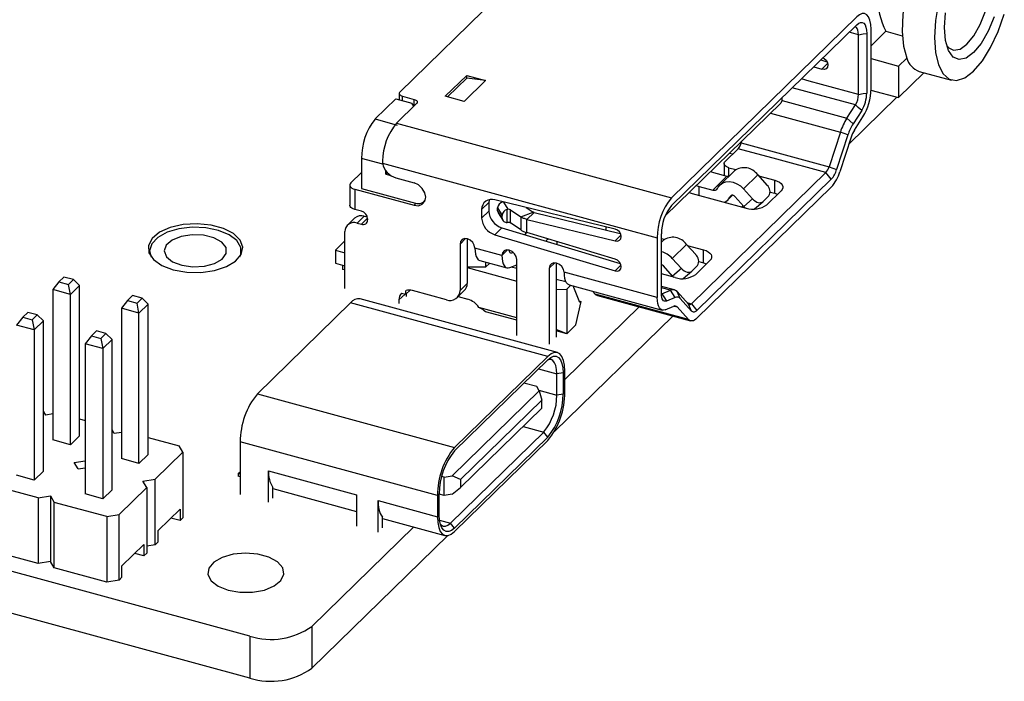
# Model space of a CAD drawing. Header units: millimetres. Extents: x 1628 to 1852, y 2209 to 2446.
# Tile 19 of 34: x 1817 to 1849, y 2241 to 2263. Entities that reach past the tile are written whole.
import ezdxf

# ---------------------------------------------------------------- set-up
doc = ezdxf.new("R2010")
doc.units = ezdxf.units.MM

msp = doc.modelspace()

# ---------------------------------------------------------------- linework, layer by layer
at = {"color": 7, "linetype": 'Continuous', "lineweight": 25}
for p, q in [((1833.91, 2264.517), (1829.523, 2260.235)), ((1838.412, 2256.771), (1844.479, 2262.693)), ((1838.412, 2256.514), (1844.479, 2262.436)), ((1844.946, 2260.337), (1844.946, 2262.291)), ((1824.612, 2242.419), (1752.089, 2262.128)), ((1844.806, 2262.155), (1844.806, 2260.2)), ((1845.433, 2262.225), (1844.946, 2261.749)), ((1845.433, 2262.225), (1845.969, 2262.079)), ((1843.303, 2261.288), (1843.503, 2261.228)), ((1844.946, 2261.327), (1845.846, 2261.082)), ((1845.846, 2261.082), (1846.115, 2261.345)), ((1843.07, 2261.06), (1843.333, 2260.981)), ((1843.333, 2260.981), (1843.526, 2261.169)), ((1845.846, 2261.082), (1845.846, 2260.054)), ((1824.612, 2241.047), (1752.089, 2260.757)), ((1831.007, 2260.094), (1831.707, 2260.777)), ((1831.076, 2260.075), (1831.707, 2260.692)), ((1831.707, 2260.777), (1832.326, 2260.609)), ((1831.707, 2260.692), (1831.707, 2260.777)), ((1832.326, 2260.609), (1831.707, 2260.692)), ((1845.846, 2260.054), (1846.679, 2260.867)), ((1846.525, 2260.91), (1847.586, 2260.621)), ((1832.326, 2260.609), (1831.626, 2259.926)), ((1844.945, 2260.299), (1845.846, 2260.054)), ((1828.707, 2259.352), (1829.383, 2260.013)), ((1829.383, 2260.013), (1829.914, 2259.869)), ((1829.5, 2260.187), (1829.5, 2259.981)), ((1829.607, 2260.096), (1829.983, 2259.994)), ((1831.626, 2259.926), (1831.007, 2260.094)), ((1842.033, 2259.963), (1842.033, 2260.049)), ((1845.795, 2260.068), (1844.219, 2258.529)), ((1830.066, 2259.855), (1829.413, 2259.217)), ((1829.976, 2259.766), (1829.914, 2259.869)), ((1838.206, 2256.18), (1841.988, 2259.87)), ((1842.033, 2259.963), (1841.988, 2259.87)), ((1844.156, 2259.382), (1844.437, 2259.815)), ((1828.707, 2259.352), (1829.436, 2259.154)), ((1844.36, 2259.197), (1844.156, 2259.382)), ((1844.641, 2259.63), (1844.36, 2259.197)), ((1844.401, 2258.991), (1844.682, 2259.424)), ((1829.413, 2259.217), (1838.412, 2256.771)), ((1843.942, 2258.921), (1843.572, 2257.787)), ((1844.189, 2258.828), (1843.819, 2257.694)), ((1844.295, 2258.76), (1843.924, 2257.627)), ((1844.189, 2258.828), (1843.942, 2258.921)), ((1840.593, 2258.379), (1840.168, 2257.963)), ((1840.629, 2258.544), (1840.682, 2258.53)), ((1840.698, 2258.568), (1840.663, 2258.577)), ((1840.698, 2258.568), (1840.719, 2258.632)), ((1840.698, 2258.568), (1843.572, 2257.787)), ((1828.263, 2258.062), (1828.263, 2257.077)), ((1840.312, 2258.235), (1840.416, 2258.206)), ((1828.952, 2257.903), (1837.945, 2255.458)), ((1840.133, 2257.891), (1840.133, 2257.507)), ((1840.293, 2257.755), (1840.521, 2257.693)), ((1843.572, 2257.787), (1843.819, 2257.694)), ((1828.263, 2257.603), (1827.915, 2257.262)), ((1829.059, 2257.546), (1829.059, 2257.656)), ((1829.059, 2257.546), (1829.11, 2257.595)), ((1829.059, 2257.546), (1829.22, 2257.502)), ((1829.389, 2257.424), (1829.986, 2257.262)), ((1843.467, 2257.597), (1839.07, 2253.305)), ((1839.692, 2257.629), (1839.784, 2257.602)), ((1839.763, 2257.025), (1840.23, 2257.481)), ((1839.784, 2257.602), (1840.23, 2257.481)), ((1840.472, 2257.653), (1840.005, 2257.198)), ((1841.235, 2257.522), (1840.769, 2257.066)), ((1841.235, 2257.522), (1841.538, 2257.189)), ((1841.263, 2257.491), (1841.797, 2257.346)), ((1843.644, 2257.378), (1843.467, 2257.597)), ((1827.88, 2257.19), (1827.88, 2256.53)), ((1828.263, 2257.077), (1830.032, 2256.596)), ((1839.221, 2257.17), (1839.318, 2257.146)), ((1843.644, 2257.378), (1839.247, 2253.086)), ((1839.247, 2252.829), (1843.644, 2257.121)), ((1839.318, 2257.146), (1839.763, 2257.025)), ((1839.318, 2256.855), (1839.318, 2257.146)), ((1839.924, 2257.081), (1839.943, 2257.116)), ((1841.797, 2256.918), (1841.797, 2257.346)), ((1828.04, 2257.053), (1828.04, 2256.393)), ((1828.04, 2257.053), (1829.986, 2256.525)), ((1838.988, 2256.942), (1839.092, 2256.916)), ((1839.092, 2256.916), (1840.863, 2256.435)), ((1840.252, 2256.696), (1840.416, 2256.856)), ((1840.344, 2256.826), (1840.324, 2256.791)), ((1840.785, 2256.485), (1840.482, 2256.818)), ((1840.769, 2257.066), (1841.071, 2256.734)), ((1841.413, 2256.649), (1841.6, 2256.831)), ((1842.005, 2256.998), (1841.539, 2256.543)), ((1841.644, 2256.959), (1841.797, 2256.918)), ((1830.312, 2256.652), (1830.351, 2256.69)), ((1832.43, 2256.619), (1832.197, 2256.391)), ((1832.43, 2256.619), (1832.43, 2256.336)), ((1836.566, 2255.748), (1832.625, 2256.703)), ((1832.721, 2256.441), (1832.868, 2256.195)), ((1832.721, 2256.355), (1832.721, 2256.441)), ((1832.888, 2256.638), (1832.89, 2256.638)), ((1833.66, 2256.452), (1833.879, 2256.303)), ((1840.754, 2256.519), (1840.711, 2256.476)), ((1841.071, 2256.734), (1840.785, 2256.485)), ((1840.785, 2256.485), (1840.826, 2256.445)), ((1841.133, 2256.406), (1841.408, 2256.643)), ((1828.038, 2256.107), (1827.805, 2255.879)), ((1828.261, 2256.333), (1828.04, 2256.393)), ((1828.353, 2256.171), (1828.119, 2255.943)), ((1828.353, 2256.171), (1828.455, 2256.143)), ((1832.197, 2256.391), (1832.197, 2256.108)), ((1832.197, 2256.108), (1832.43, 2256.336)), ((1832.868, 2256.109), (1832.721, 2256.355)), ((1832.74, 2256.283), (1832.888, 2256.037)), ((1832.868, 2256.109), (1832.868, 2256.195)), ((1833.036, 2255.966), (1833.036, 2256.392)), ((1833.145, 2256.375), (1833.481, 2256.147)), ((1833.145, 2255.947), (1833.145, 2256.375)), ((1833.481, 2256.147), (1833.879, 2256.303)), ((1833.481, 2256.147), (1833.481, 2255.719)), ((1833.912, 2256.289), (1833.679, 2256.062)), ((1833.912, 2256.289), (1836.738, 2255.604)), ((1828.119, 2255.943), (1828.261, 2255.905)), ((1828.464, 2256.081), (1828.464, 2256.047)), ((1832.859, 2255.791), (1832.625, 2255.563)), ((1832.859, 2255.791), (1836.736, 2254.623)), ((1833.481, 2255.719), (1833.145, 2255.947)), ((1833.679, 2256.062), (1836.566, 2255.362)), ((1833.679, 2255.632), (1833.679, 2256.062)), ((1836.272, 2255.717), (1836.272, 2255.819)), ((1827.721, 2253.797), (1827.721, 2255.666)), ((1832.625, 2255.563), (1836.566, 2254.376)), ((1833.614, 2255.563), (1833.682, 2255.631)), ((1836.566, 2254.762), (1833.679, 2255.632)), ((1836.566, 2255.362), (1836.759, 2255.55)), ((1838.085, 2253.641), (1838.085, 2255.595)), ((1827.721, 2255.36), (1827.412, 2255.059)), ((1831.489, 2255.259), (1831.489, 2253.742)), ((1831.722, 2255.431), (1831.722, 2253.969)), ((1834.671, 2255.245), (1834.671, 2255.333)), ((1837.945, 2255.458), (1837.945, 2253.504)), ((1838.085, 2255.443), (1838.187, 2255.415)), ((1838.139, 2255.376), (1838.085, 2255.324)), ((1838.902, 2255.244), (1838.435, 2254.789)), ((1838.902, 2255.244), (1839.205, 2254.912)), ((1838.93, 2255.213), (1839.463, 2255.069)), ((1821.326, 2255.037), (1821.326, 2254.922)), ((1824.326, 2254.922), (1824.326, 2255.037)), ((1827.412, 2255.059), (1827.412, 2254.63)), ((1827.412, 2255.059), (1827.721, 2254.974)), ((1832.86, 2254.886), (1831.975, 2255.127)), ((1833.235, 2254.982), (1833.192, 2254.965)), ((1839.463, 2254.64), (1839.463, 2255.069)), ((1827.412, 2254.63), (1827.721, 2254.546)), ((1827.645, 2254.567), (1827.645, 2254.429)), ((1832.328, 2254.497), (1831.722, 2254.504)), ((1832.139, 2254.719), (1833.023, 2254.479)), ((1832.328, 2254.668), (1832.328, 2254.497)), ((1832.328, 2254.497), (1832.465, 2254.631)), ((1833.123, 2254.488), (1833.346, 2254.58)), ((1833.346, 2254.453), (1833.161, 2254.504)), ((1833.346, 2252.268), (1833.346, 2254.754)), ((1834.641, 2254.638), (1834.641, 2252.208)), ((1836.566, 2254.376), (1836.759, 2254.565)), ((1838.451, 2254.208), (1838.148, 2254.54)), ((1838.435, 2254.789), (1838.738, 2254.456)), ((1839.08, 2254.371), (1839.267, 2254.553)), ((1839.672, 2254.721), (1839.205, 2254.265)), ((1839.31, 2254.682), (1839.463, 2254.64)), ((1818.521, 2254.178), (1818.358, 2254.019)), ((1818.831, 2254.094), (1818.521, 2254.178)), ((1827.721, 2254.408), (1827.645, 2254.429)), ((1831.722, 2254.487), (1833.346, 2254.046)), ((1834.408, 2254.466), (1834.408, 2251.98)), ((1837.945, 2253.504), (1834.894, 2254.333)), ((1838.53, 2254.158), (1838.085, 2254.278)), ((1838.421, 2254.241), (1838.377, 2254.199)), ((1838.738, 2254.456), (1838.451, 2254.208)), ((1838.451, 2254.208), (1838.493, 2254.168)), ((1838.8, 2254.128), (1839.074, 2254.366)), ((1818.358, 2254.019), (1818.155, 2253.764)), ((1818.358, 2254.019), (1818.668, 2253.935)), ((1818.668, 2253.935), (1818.831, 2254.094)), ((1818.73, 2253.607), (1818.668, 2253.935)), ((1819.034, 2253.904), (1818.73, 2253.607)), ((1819.034, 2253.904), (1818.831, 2254.094)), ((1819.034, 2248.983), (1819.034, 2253.904)), ((1831.722, 2253.969), (1831.489, 2253.742)), ((1834.956, 2254.016), (1834.641, 2254.102)), ((1835.118, 2253.909), (1834.981, 2253.776)), ((1835.058, 2253.926), (1838.109, 2253.097)), ((1835.416, 2253.343), (1835.196, 2253.888)), ((1838.507, 2253.758), (1838.085, 2253.872)), ((1818.73, 2253.607), (1818.155, 2253.764)), ((1818.155, 2253.764), (1818.155, 2248.843)), ((1818.73, 2248.687), (1818.73, 2253.607)), ((1820.768, 2253.568), (1820.605, 2253.408)), ((1821.077, 2253.483), (1820.768, 2253.568)), ((1829.572, 2253.654), (1829.72, 2253.614)), ((1829.86, 2253.75), (1829.72, 2253.614)), ((1829.72, 2253.614), (1829.72, 2253.741)), ((1829.724, 2253.617), (1829.724, 2253.544)), ((1831.047, 2253.433), (1829.932, 2253.736)), ((1831.396, 2253.504), (1831.629, 2253.732)), ((1831.431, 2253.538), (1831.746, 2253.452)), ((1834.641, 2253.766), (1834.981, 2253.776)), ((1834.981, 2253.776), (1834.981, 2252.319)), ((1835.825, 2253.717), (1835.915, 2253.617)), ((1838.967, 2252.788), (1835.915, 2253.617)), ((1835.986, 2253.572), (1839.037, 2252.742)), ((1838.101, 2253.631), (1838.085, 2253.626)), ((1838.101, 2253.631), (1838.382, 2253.746)), ((1838.531, 2253.507), (1838.382, 2253.746)), ((1838.702, 2253.471), (1838.595, 2253.701)), ((1838.595, 2253.701), (1838.965, 2253.29)), ((1820.605, 2253.408), (1820.402, 2253.153)), ((1820.605, 2253.408), (1820.914, 2253.324)), ((1820.914, 2253.324), (1821.077, 2253.483)), ((1820.977, 2252.997), (1820.914, 2253.324)), ((1821.28, 2253.293), (1820.977, 2252.997)), ((1821.28, 2253.293), (1821.077, 2253.483)), ((1821.28, 2248.373), (1821.28, 2253.293)), ((1827.906, 2253.334), (1824.854, 2250.355)), ((1834.362, 2251.58), (1827.906, 2253.334)), ((1834.677, 2251.709), (1828.221, 2253.464)), ((1829.49, 2253.428), (1829.49, 2253.316)), ((1835.286, 2252.617), (1835.451, 2253.38)), ((1835.397, 2253.391), (1835.45, 2253.376)), ((1835.454, 2253.381), (1835.416, 2253.343)), ((1838.209, 2253.106), (1838.49, 2253.222)), ((1838.531, 2253.507), (1838.25, 2253.392)), ((1839.072, 2253.06), (1838.702, 2253.471)), ((1839.072, 2253.06), (1838.965, 2253.29)), ((1839.07, 2253.305), (1839.247, 2253.086)), ((1817.336, 2253.021), (1817.173, 2252.862)), ((1817.646, 2252.937), (1817.336, 2253.021)), ((1817.482, 2252.778), (1817.646, 2252.937)), ((1817.848, 2252.747), (1817.646, 2252.937)), ((1820.977, 2252.997), (1820.402, 2253.153)), ((1820.402, 2253.153), (1820.402, 2248.233)), ((1820.977, 2248.077), (1820.977, 2252.997)), ((1833.346, 2252.846), (1832.1, 2253.185)), ((1833.346, 2252.763), (1832.328, 2253.04)), ((1838.453, 2252.901), (1834.579, 2249.12)), ((1837.354, 2253.2), (1834.922, 2250.827)), ((1838.597, 2253.199), (1838.967, 2252.788)), ((1817.173, 2252.862), (1816.97, 2252.607)), ((1817.545, 2252.45), (1816.97, 2252.607)), ((1817.173, 2252.862), (1817.482, 2252.778)), ((1817.482, 2252.778), (1817.545, 2252.45)), ((1817.848, 2252.747), (1817.545, 2252.45)), ((1817.848, 2247.826), (1817.848, 2252.747)), ((1834.981, 2252.319), (1835.286, 2252.617)), ((1817.545, 2252.45), (1817.545, 2247.53)), ((1819.419, 2252.251), (1819.216, 2251.996)), ((1819.582, 2252.411), (1819.419, 2252.251)), ((1819.419, 2252.251), (1819.729, 2252.167)), ((1819.892, 2252.326), (1819.582, 2252.411)), ((1819.729, 2252.167), (1819.892, 2252.326)), ((1820.095, 2252.136), (1819.892, 2252.326)), ((1834.981, 2252.319), (1834.641, 2252.46)), ((1834.981, 2252.319), (1834.641, 2252.411)), ((1819.791, 2251.84), (1819.216, 2251.996)), ((1819.216, 2251.996), (1819.216, 2247.076)), ((1819.729, 2252.167), (1819.791, 2251.84)), ((1820.095, 2252.136), (1819.791, 2251.84)), ((1820.095, 2247.216), (1820.095, 2252.136)), ((1819.791, 2251.84), (1819.791, 2246.92)), ((1834.362, 2251.58), (1831.31, 2248.601)), ((1831.31, 2248.489), (1834.362, 2251.468)), ((1834.862, 2251.039), (1834.659, 2251.006)), ((1834.659, 2250.312), (1834.659, 2251.006)), ((1834.862, 2251.039), (1834.862, 2250.344)), ((1834.922, 2250.404), (1834.922, 2251.098)), ((1833.999, 2250.591), (1833.58, 2250.705)), ((1824.854, 2250.355), (1831.31, 2248.601)), ((1831.236, 2247.673), (1834.083, 2250.452)), ((1834.083, 2250.452), (1833.999, 2250.591)), ((1834.083, 2250.452), (1834.166, 2250.141)), ((1834.862, 2250.344), (1834.659, 2250.312)), ((1834.166, 2250.141), (1831.506, 2247.545)), ((1834.166, 2249.884), (1834.166, 2250.141)), ((1817.924, 2249.66), (1817.848, 2249.787)), ((1818.155, 2249.697), (1817.924, 2249.66)), ((1831.506, 2247.288), (1834.166, 2249.884)), ((1819.034, 2249.534), (1819.216, 2249.484)), ((1820.17, 2249.05), (1820.095, 2249.176)), ((1820.402, 2249.087), (1820.17, 2249.05)), ((1831.177, 2246.125), (1834.23, 2249.104)), ((1834.362, 2248.94), (1834.23, 2249.104)), ((1818.73, 2248.687), (1818.155, 2248.843)), ((1819.034, 2248.983), (1818.73, 2248.687)), ((1821.28, 2248.923), (1822.292, 2248.648)), ((1830.75, 2247.026), (1824.294, 2248.78)), ((1824.294, 2248.78), (1824.294, 2247.057)), ((1834.362, 2248.94), (1831.31, 2245.961)), ((1831.31, 2245.849), (1834.362, 2248.828)), ((1821.28, 2248.373), (1820.977, 2248.077)), ((1822.417, 2248.439), (1821.512, 2247.556)), ((1822.417, 2248.439), (1822.292, 2248.648)), ((1822.417, 2248.439), (1822.417, 2246.296)), ((1818.86, 2248.102), (1819.216, 2248.158)), ((1818.985, 2247.893), (1818.86, 2248.102)), ((1820.977, 2248.077), (1820.402, 2248.233)), ((1817.848, 2247.826), (1817.545, 2247.53)), ((1818.985, 2247.893), (1819.216, 2247.93)), ((1824.228, 2247.741), (1824.294, 2247.805)), ((1824.228, 2247.741), (1824.228, 2247.655)), ((1824.294, 2247.722), (1824.228, 2247.741)), ((1825.222, 2246.805), (1825.222, 2247.834)), ((1825.222, 2247.834), (1828.101, 2247.051)), ((1817.674, 2246.945), (1815.959, 2247.411)), ((1817.545, 2247.53), (1816.97, 2247.686)), ((1821.106, 2247.491), (1821.512, 2247.556)), ((1821.231, 2247.282), (1821.106, 2247.491)), ((1821.512, 2245.413), (1821.512, 2247.556)), ((1824.294, 2247.637), (1824.228, 2247.655)), ((1830.966, 2247.63), (1830.888, 2247.651)), ((1830.966, 2247.63), (1831.236, 2247.673)), ((1830.966, 2247.03), (1830.966, 2247.63)), ((1831.506, 2247.545), (1831.236, 2247.673)), ((1831.506, 2247.545), (1831.506, 2247.288)), ((1820.095, 2247.216), (1819.791, 2246.92)), ((1821.231, 2247.282), (1820.326, 2246.399)), ((1821.231, 2247.282), (1821.231, 2245.139)), ((1825.362, 2246.942), (1825.362, 2247.29)), ((1825.362, 2247.251), (1828.101, 2246.506)), ((1830.811, 2246.39), (1830.811, 2247.085)), ((1831.236, 2247.073), (1831.506, 2247.288)), ((1817.674, 2246.945), (1818.08, 2247.009)), ((1817.674, 2246.945), (1817.674, 2244.802)), ((1818.08, 2247.009), (1818.205, 2246.8)), ((1818.08, 2247.009), (1818.08, 2244.866)), ((1819.921, 2246.334), (1818.205, 2246.8)), ((1818.205, 2244.658), (1818.205, 2246.8)), ((1819.791, 2246.92), (1819.216, 2247.076)), ((1828.101, 2247.051), (1828.101, 2246.023)), ((1828.809, 2246.859), (1830.75, 2246.331)), ((1828.809, 2245.83), (1828.809, 2246.859)), ((1830.75, 2247.026), (1830.75, 2246.331)), ((1830.966, 2247.03), (1830.811, 2247.072)), ((1831.236, 2247.073), (1830.966, 2247.03)), ((1821.605, 2245.881), (1822.324, 2246.583)), ((1822.324, 2246.583), (1822.324, 2246.205)), ((1819.921, 2246.334), (1820.326, 2246.399)), ((1819.921, 2246.334), (1819.921, 2244.191)), ((1820.326, 2244.256), (1820.326, 2246.399)), ((1822.324, 2246.205), (1822.021, 2246.287)), ((1822.417, 2246.296), (1822.324, 2246.205)), ((1828.949, 2245.967), (1828.949, 2246.315)), ((1828.949, 2246.276), (1830.995, 2245.72)), ((1831.31, 2245.961), (1831.177, 2246.125)), ((1821.605, 2245.504), (1821.605, 2245.881)), ((1829.974, 2245.997), (1826.638, 2242.741)), ((1821.605, 2245.504), (1821.512, 2245.413)), ((1831.093, 2245.718), (1826.638, 2241.37)), ((1817.674, 2244.802), (1815.959, 2245.268)), ((1820.419, 2244.724), (1821.138, 2245.426)), ((1821.138, 2245.426), (1821.138, 2245.048)), ((1821.512, 2245.413), (1821.231, 2245.368)), ((1818.08, 2244.866), (1817.674, 2244.802)), ((1818.205, 2244.658), (1818.08, 2244.866)), ((1821.138, 2245.048), (1820.836, 2245.131)), ((1821.231, 2245.139), (1821.138, 2245.048)), ((1819.921, 2244.191), (1818.205, 2244.658)), ((1820.419, 2244.347), (1820.419, 2244.724)), ((1820.326, 2244.256), (1819.921, 2244.191)), ((1820.419, 2244.347), (1820.326, 2244.256)), ((1826.638, 2242.741), (1826.638, 2241.37)), ((1824.612, 2242.419), (1824.612, 2241.047))]:
    msp.add_line(p, q, dxfattribs=at)
at = {"color": 8, "linetype": 'Continuous', "lineweight": 25}
for p, q in [((1844.535, 2262.111), (1844.232, 2262.194)), ((1844.437, 2259.815), (1842.369, 2260.377)), ((1829.607, 2259.952), (1829.607, 2260.096)), ((1829.983, 2259.773), (1829.983, 2259.994)), ((1842.032, 2259.959), (1844.156, 2259.382)), ((1841.652, 2259.543), (1843.942, 2258.921)), ((1828.958, 2257.874), (1828.263, 2258.062)), ((1840.293, 2257.479), (1840.293, 2257.755)), ((1840.392, 2256.857), (1840.324, 2256.791)), ((1840.368, 2256.85), (1840.344, 2256.826)), ((1829.986, 2256.525), (1830.053, 2256.591)), ((1832.918, 2256.632), (1833.06, 2256.395)), ((1828.261, 2255.905), (1828.463, 2256.102)), ((1831.672, 2255.437), (1831.489, 2255.259)), ((1833.043, 2255.065), (1832.86, 2254.886)), ((1833.124, 2254.983), (1833.192, 2254.965)), ((1834.591, 2254.644), (1834.408, 2254.466)), ((1829.69, 2253.622), (1829.49, 2253.428)), ((1838.382, 2253.746), (1838.085, 2253.827)), ((1838.085, 2253.635), (1838.101, 2253.631)), ((1838.5, 2253.225), (1838.597, 2253.199)), ((1838.913, 2253.348), (1839.07, 2253.305)), ((1834.057, 2251.17), (1834.659, 2251.006)), ((1834.071, 2250.472), (1834.659, 2250.312)), ((1833.555, 2249.288), (1834.23, 2249.104)), ((1830.82, 2246.222), (1831.177, 2246.125))]:
    msp.add_line(p, q, dxfattribs=at)
at = {"color": 7, "linetype": 'Continuous', "lineweight": 25, "flags": 128}
for points in [[(1847.781, 2266.228), (1847.505, 2266.125), (1847.216, 2265.89), (1846.928, 2265.537), (1846.657, 2265.083), (1846.416, 2264.551), (1846.217, 2263.968), (1846.071, 2263.365), (1845.985, 2262.772), (1845.964, 2262.219), (1846.008, 2261.736), (1846.115, 2261.345)], [(1848.086, 2261.801), (1848.312, 2262.077), (1848.52, 2262.448), (1848.697, 2262.884), (1848.828, 2263.353), (1848.904, 2263.821), (1848.92, 2264.253), (1848.873, 2264.617), (1848.769, 2264.886), (1848.613, 2265.04), (1848.419, 2265.067), (1848.321, 2265.037)], [(1847.151, 2263.169), (1847.056, 2262.578), (1847.024, 2262.022), (1847.056, 2261.529), (1847.151, 2261.123), (1847.304, 2260.826), (1847.507, 2260.651), (1847.75, 2260.608), (1848.022, 2260.698), (1848.307, 2260.918)], [(1844.946, 2262.291), (1844.937, 2262.45), (1844.91, 2262.584), (1844.867, 2262.691), (1844.809, 2262.764), (1844.738, 2262.801), (1844.658, 2262.802), (1844.57, 2262.765), (1844.479, 2262.693)], [(1848.307, 2261.526), (1848.061, 2261.345), (1847.831, 2261.296), (1847.634, 2261.381), (1847.483, 2261.596), (1847.388, 2261.925), (1847.355, 2262.346), (1847.388, 2262.83)], [(1848.307, 2260.918), (1848.593, 2261.255), (1848.864, 2261.695), (1849.107, 2262.213), (1849.311, 2262.785)], [(1848.98, 2262.695), (1848.783, 2262.225), (1848.554, 2261.826), (1848.307, 2261.526)], [(1844.535, 2262.111), (1844.531, 2262.191), (1844.518, 2262.258), (1844.496, 2262.311), (1844.467, 2262.348), (1844.432, 2262.367), (1844.411, 2262.369)], [(1844.479, 2262.436), (1844.543, 2262.486), (1844.604, 2262.512), (1844.661, 2262.512), (1844.71, 2262.485), (1844.751, 2262.434), (1844.781, 2262.36), (1844.799, 2262.265), (1844.806, 2262.155)], [(1844.535, 2262.111), (1844.687, 2262.136), (1844.806, 2262.155)], [(1844.535, 2260.157), (1844.535, 2261.252), (1844.535, 2262.111)], [(1847.427, 2261.749), (1847.476, 2261.692), (1847.652, 2261.6), (1847.861, 2261.638), (1848.086, 2261.801)], [(1843.37, 2261.353), (1843.409, 2261.332), (1843.473, 2261.272), (1843.517, 2261.198), (1843.532, 2261.12), (1843.517, 2261.05), (1843.473, 2260.999), (1843.409, 2260.975), (1843.333, 2260.981)], [(1829.523, 2260.235), (1829.509, 2260.216), (1829.501, 2260.197), (1829.501, 2260.176), (1829.509, 2260.157), (1829.524, 2260.138), (1829.546, 2260.121), (1829.574, 2260.107), (1829.607, 2260.096)], [(1829.983, 2259.994), (1830.016, 2259.983), (1830.043, 2259.968), (1830.065, 2259.952), (1830.081, 2259.933), (1830.088, 2259.913), (1830.089, 2259.893), (1830.081, 2259.873), (1830.066, 2259.855)], [(1844.535, 2260.157), (1844.687, 2260.181), (1844.806, 2260.2)], [(1844.641, 2259.63), (1844.527, 2259.733), (1844.437, 2259.815)], [(1843.467, 2257.597), (1841.858, 2258.035), (1840.593, 2258.379)], [(1840.293, 2257.755), (1840.244, 2257.771), (1840.202, 2257.793), (1840.169, 2257.818), (1840.146, 2257.846), (1840.135, 2257.875), (1840.134, 2257.906), (1840.146, 2257.935), (1840.168, 2257.963)], [(1827.915, 2257.262), (1827.892, 2257.234), (1827.881, 2257.204), (1827.881, 2257.174), (1827.893, 2257.144), (1827.916, 2257.117), (1827.949, 2257.091), (1827.991, 2257.07), (1828.04, 2257.053)], [(1829.986, 2256.525), (1830.131, 2256.513), (1830.254, 2256.559), (1830.337, 2256.657), (1830.366, 2256.79), (1830.337, 2256.939), (1830.254, 2257.081), (1830.131, 2257.194), (1829.986, 2257.262)], [(1839.943, 2257.116), (1840.007, 2257.2), (1840.093, 2257.26), (1840.196, 2257.295), (1840.312, 2257.302), (1840.433, 2257.28), (1840.554, 2257.232), (1840.668, 2257.159), (1840.769, 2257.066)], [(1841.797, 2257.346), (1841.878, 2257.318), (1841.948, 2257.283), (1842.003, 2257.241), (1842.041, 2257.194), (1842.061, 2257.145), (1842.061, 2257.094), (1842.042, 2257.045), (1842.005, 2256.998)], [(1840.482, 2256.818), (1840.465, 2256.834), (1840.446, 2256.846), (1840.426, 2256.854), (1840.406, 2256.857), (1840.386, 2256.856), (1840.369, 2256.85), (1840.355, 2256.84), (1840.344, 2256.826)], [(1841.797, 2256.918), (1841.878, 2256.89), (1841.889, 2256.885)], [(1828.04, 2256.393), (1827.991, 2256.41), (1827.949, 2256.431), (1827.916, 2256.456), (1827.893, 2256.484), (1827.881, 2256.514), (1827.88, 2256.53)], [(1832.44, 2256.708), (1832.438, 2256.698), (1832.43, 2256.619)], [(1841.071, 2256.734), (1841.114, 2256.693), (1841.159, 2256.659), (1841.207, 2256.633), (1841.255, 2256.617), (1841.302, 2256.61), (1841.344, 2256.613), (1841.382, 2256.626), (1841.413, 2256.649)], [(1822.102, 2254.417), (1822.539, 2254.339), (1823, 2254.33), (1823.446, 2254.392), (1823.838, 2254.518), (1824.139, 2254.699), (1824.323, 2254.917), (1824.375, 2255.153), (1824.288, 2255.387), (1824.072, 2255.598), (1823.745, 2255.766), (1823.337, 2255.877), (1822.883, 2255.921), (1822.424, 2255.894), (1822, 2255.799), (1821.65, 2255.643), (1821.405, 2255.442), (1821.285, 2255.212), (1821.303, 2254.974), (1821.456, 2254.75), (1821.73, 2254.558), (1822.102, 2254.417)], [(1824.278, 2254.844), (1824.308, 2254.919), (1824.31, 2255.149), (1824.18, 2255.37), (1823.929, 2255.561), (1823.581, 2255.705), (1823.165, 2255.79), (1822.719, 2255.808), (1822.283, 2255.758), (1821.895, 2255.643), (1821.59, 2255.475), (1821.394, 2255.268), (1821.326, 2255.04), (1821.373, 2254.844)], [(1822.745, 2254.511), (1823.12, 2254.532), (1823.455, 2254.62), (1823.705, 2254.766), (1823.836, 2254.947), (1823.831, 2255.141), (1823.69, 2255.321), (1823.432, 2255.463), (1823.093, 2255.547), (1822.717, 2255.562), (1822.356, 2255.507), (1822.059, 2255.388), (1821.865, 2255.221), (1821.801, 2255.03), (1821.875, 2254.84), (1822.078, 2254.676), (1822.381, 2254.562), (1822.745, 2254.511)], [(1836.566, 2255.362), (1836.642, 2255.356), (1836.706, 2255.38), (1836.75, 2255.431), (1836.765, 2255.501), (1836.75, 2255.579), (1836.706, 2255.653), (1836.642, 2255.712), (1836.566, 2255.748)], [(1831.975, 2255.127), (1831.957, 2255.222), (1831.904, 2255.313), (1831.825, 2255.385), (1831.732, 2255.428), (1831.639, 2255.436), (1831.56, 2255.406), (1831.508, 2255.344), (1831.489, 2255.259)], [(1834.308, 2255.354), (1834.335, 2255.394), (1834.376, 2255.422)], [(1831.975, 2255.127), (1831.98, 2255.023), (1831.994, 2254.93), (1832.017, 2254.852), (1832.049, 2254.79), (1832.087, 2254.746), (1832.133, 2254.721), (1832.139, 2254.719)], [(1833.346, 2254.754), (1833.328, 2254.849), (1833.275, 2254.94), (1833.196, 2255.013), (1833.103, 2255.056), (1833.01, 2255.063), (1832.931, 2255.034), (1832.878, 2254.971), (1832.86, 2254.886)], [(1832.86, 2254.886), (1832.865, 2254.782), (1832.879, 2254.69), (1832.902, 2254.612), (1832.933, 2254.55), (1832.972, 2254.506), (1833.017, 2254.48), (1833.068, 2254.474), (1833.123, 2254.488)], [(1833.192, 2254.965), (1833.171, 2254.96), (1833.152, 2254.962), (1833.135, 2254.971), (1833.121, 2254.988), (1833.109, 2255.011), (1833.1, 2255.04), (1833.097, 2255.057)], [(1839.463, 2255.069), (1839.545, 2255.041), (1839.615, 2255.005), (1839.669, 2254.963), (1839.707, 2254.917), (1839.727, 2254.867), (1839.728, 2254.817), (1839.709, 2254.767), (1839.672, 2254.721)], [(1834.894, 2254.333), (1834.876, 2254.429), (1834.823, 2254.519), (1834.744, 2254.592), (1834.651, 2254.635), (1834.558, 2254.643), (1834.479, 2254.613), (1834.426, 2254.551), (1834.408, 2254.466)], [(1836.566, 2254.376), (1836.642, 2254.37), (1836.706, 2254.395), (1836.75, 2254.445), (1836.765, 2254.515), (1836.75, 2254.593), (1836.706, 2254.667), (1836.642, 2254.727), (1836.566, 2254.762)], [(1839.463, 2254.64), (1839.545, 2254.612), (1839.556, 2254.607)], [(1834.894, 2254.333), (1834.899, 2254.229), (1834.913, 2254.137), (1834.936, 2254.059), (1834.967, 2253.997), (1835.006, 2253.953), (1835.052, 2253.928), (1835.058, 2253.926)], [(1838.738, 2254.456), (1838.78, 2254.415), (1838.826, 2254.382), (1838.874, 2254.356), (1838.922, 2254.339), (1838.968, 2254.332), (1839.011, 2254.336), (1839.049, 2254.349), (1839.08, 2254.371)], [(1838.25, 2253.392), (1838.216, 2253.383), (1838.184, 2253.387), (1838.155, 2253.403), (1838.131, 2253.431), (1838.111, 2253.469), (1838.097, 2253.518), (1838.088, 2253.576), (1838.085, 2253.641)], [(1838.101, 2253.631), (1838.184, 2253.497), (1838.25, 2253.392)], [(1838.209, 2253.106), (1838.154, 2253.092), (1838.103, 2253.098), (1838.057, 2253.124), (1838.018, 2253.168), (1837.987, 2253.23), (1837.964, 2253.308), (1837.95, 2253.4), (1837.945, 2253.504)], [(1839.07, 2253.305), (1839.055, 2253.292), (1839.04, 2253.282), (1839.026, 2253.276), (1839.012, 2253.272), (1838.999, 2253.272), (1838.987, 2253.275), (1838.975, 2253.281), (1838.965, 2253.29)], [(1839.247, 2253.085), (1839.222, 2253.064), (1839.197, 2253.047), (1839.174, 2253.036), (1839.151, 2253.03), (1839.129, 2253.029), (1839.108, 2253.034), (1839.089, 2253.045), (1839.072, 2253.06)], [(1839.247, 2252.829), (1839.207, 2252.794), (1839.168, 2252.767), (1839.13, 2252.749), (1839.093, 2252.74), (1839.058, 2252.739), (1839.025, 2252.746), (1838.994, 2252.763), (1838.967, 2252.788)], [(1834.922, 2251.098), (1834.912, 2251.288), (1834.88, 2251.45), (1834.828, 2251.577), (1834.758, 2251.665), (1834.673, 2251.71), (1834.577, 2251.711), (1834.472, 2251.667), (1834.362, 2251.58)], [(1834.659, 2251.006), (1834.651, 2251.152), (1834.626, 2251.276), (1834.587, 2251.374), (1834.533, 2251.441), (1834.468, 2251.476), (1834.394, 2251.476), (1834.36, 2251.466)], [(1834.362, 2251.468), (1834.46, 2251.546), (1834.553, 2251.585), (1834.64, 2251.585), (1834.715, 2251.544), (1834.777, 2251.466), (1834.824, 2251.352), (1834.852, 2251.208), (1834.862, 2251.039)], [(1830.75, 2246.331), (1830.761, 2246.141), (1830.793, 2245.979), (1830.844, 2245.852), (1830.914, 2245.764), (1830.999, 2245.719), (1831.096, 2245.718), (1831.201, 2245.762), (1831.31, 2245.849)], [(1831.31, 2245.961), (1831.213, 2245.883), (1831.119, 2245.844), (1831.033, 2245.845), (1830.957, 2245.885), (1830.895, 2245.963), (1830.849, 2246.077), (1830.82, 2246.221), (1830.811, 2246.39)], [(1830.845, 2246.091), (1830.874, 2246.06), (1830.939, 2246.025), (1831.013, 2246.025), (1831.094, 2246.059), (1831.177, 2246.125)], [(1823.893, 2243.924), (1824.283, 2243.857), (1824.695, 2243.86), (1825.083, 2243.931), (1825.405, 2244.063), (1825.626, 2244.241), (1825.723, 2244.447), (1825.685, 2244.658), (1825.515, 2244.851), (1825.234, 2245.006), (1824.87, 2245.105), (1824.463, 2245.137), (1824.058, 2245.1), (1823.698, 2244.997), (1823.423, 2244.84), (1823.261, 2244.645), (1823.232, 2244.434), (1823.337, 2244.229), (1823.565, 2244.053), (1823.893, 2243.924)]]:
    msp.add_lwpolyline(points, dxfattribs=at)
at = {"color": 8, "linetype": 'Continuous', "lineweight": 25, "flags": 128}
msp.add_lwpolyline([(1844.535, 2260.157), (1842.926, 2260.595), (1842.665, 2260.665)], dxfattribs=at)
at = {"color": 7, "linetype": 'Continuous', "lineweight": 25}
for centre, radius, start, end in [((1847.557, 2263.345), 2.401, 151.4686, 207.8121), ((1846.762, 2261.544), 0.677, 197.0434, 249.4534), ((1843.141, 2260.364), 1.805, 328.6327, 359.1506), ((1843.859, 2260.167), 0.677, 328.633, 359.1515), ((1843.678, 2260.217), 1.128, 328.631, 359.1534), ((1830.353, 2258.064), 2.089, 141.9781, 180.0541), ((1845.848, 2258.32), 1.998, 147.8873, 162.4908), ((1830.98, 2257.922), 2.033, 140.4273, 178.5246), ((1845.714, 2258.347), 1.598, 147.8803, 162.4947), ((1845.247, 2258.46), 0.999, 147.8873, 162.4904), ((1840.233, 2258.702), 0.484, 318.0794, 343.9807), ((1829.561, 2258.02), 0.62, 190.8963, 253.8317), ((1840.79, 2257.218), 0.539, 34.2959, 126.1421), ((1843.107, 2257.921), 0.484, 318.0794, 343.9807), ((1840.278, 2257.65), 0.176, 254.2542, 273.6483), ((1843.044, 2257.917), 0.807, 318.1017, 343.9529), ((1842.684, 2257.983), 1.291, 318.0794, 343.9808), ((1839.809, 2257.152), 0.135, 250.1202, 328.0164), ((1841.365, 2256.975), 0.276, 328.5343, 51.0619), ((1839.99, 2255.471), 2.045, 140.5129, 180.3434), ((1839.968, 2256.987), 0.407, 297.7775, 331.1373), ((1830.125, 2256.847), 0.267, 249.8094, 330.6411), ((1832.52, 2256.397), 0.323, 70.8905, 181.1652), ((1832.938, 2256.425), 0.218, 103.1979, 175.895), ((1839.517, 2255.604), 1.432, 140.514, 180.3417), ((1841.092, 2257.171), 0.771, 252.696, 305.3989), ((1828.251, 2255.865), 0.322, 71.5838, 131.3262), ((1828.185, 2256.064), 0.279, 3.3916, 74.3338), ((1832.803, 2256.144), 0.607, 183.3987, 252.9982), ((1833.036, 2256.372), 0.607, 183.3987, 252.9982), ((1832.86, 2256.354), 0.139, 179.5078, 210.7434), ((1833.086, 2256.179), 0.218, 103.1976, 175.895), ((1833.017, 2256.113), 0.149, 181.5632, 277.4224), ((1833.07, 2256.246), 0.15, 59.6168, 93.5618), ((1828.014, 2255.67), 0.293, 68.8623, 180.9223), ((1828.315, 2256.044), 0.15, 248.8623, 0.9223), ((1833.07, 2255.817), 0.15, 59.6169, 93.5617), ((1838.457, 2254.94), 0.539, 34.2959, 126.1421), ((1837.894, 2254.31), 0.723, 41.5032, 74.6452), ((1839.031, 2254.697), 0.276, 328.5343, 51.0619), ((1838.059, 2254.462), 0.119, 41.3984, 77.1518), ((1838.759, 2254.893), 0.771, 252.696, 305.3989), ((1831.4, 2253.959), 0.323, 315.3545, 1.9113), ((1829.82, 2253.436), 0.33, 138.6404, 181.4904), ((1829.817, 2253.337), 0.415, 73.8186, 103.4356), ((1831.164, 2253.736), 0.325, 248.8623, 0.9223), ((1836.025, 2253.711), 0.144, 220.3374, 254.067), ((1838.459, 2253.585), 0.179, 40.4943, 115.6755), ((1828.168, 2253.144), 0.325, 80.7318, 143.9675), ((1831.569, 2252.85), 0.627, 32.1952, 73.5991), ((1838.529, 2253.141), 0.0893, 40.4941, 115.6732), ((1838.593, 2253.379), 0.143, 40.4614, 115.6914), ((1826.748, 2248.795), 2.454, 140.5129, 180.3434), ((1832.778, 2250.301), 1.881, 320.5129, 0.3434), ((1832.468, 2250.389), 2.454, 320.5129, 0.3434), ((1832.674, 2250.331), 2.188, 320.5129, 0.3434), ((1833.204, 2247.04), 2.454, 140.5129, 180.3434), ((1832.999, 2247.098), 2.188, 140.5129, 180.3434), ((1826.065, 2247.761), 0.846, 175.052, 213.829), ((1829.651, 2246.786), 0.846, 175.052, 213.829), ((1825.299, 2244.626), 2.312, 252.6936, 305.4013), ((1825.299, 2243.254), 2.312, 252.6936, 305.4013)]:
    msp.add_arc(centre, radius, start, end, dxfattribs=at)
msp.add_ellipse((1831.886, 2253.16), major_axis=(0.498, -0.21), ratio=0.207998, start_param=0.572965, end_param=1.216466, dxfattribs=at)
for points, knots in [([(1828.948, 2257.974), (1828.948, 2257.961), (1828.947, 2257.937), (1828.951, 2257.913), (1828.952, 2257.903)], [0, 0, 0, 0, 0.56, 1, 1, 1, 1]), ([(1833.036, 2256.392), (1833.041, 2256.393), (1833.048, 2256.395), (1833.057, 2256.395), (1833.06, 2256.395)], [0, 0, 0, 0, 0.560001, 1, 1, 1, 1]), ([(1833.912, 2256.289), (1833.905, 2256.291), (1833.892, 2256.295), (1833.883, 2256.301), (1833.879, 2256.303)], [0, 0, 0, 0, 0.5597701, 1, 1, 1, 1]), ([(1833.06, 2255.967), (1833.056, 2255.967), (1833.047, 2255.966), (1833.04, 2255.966), (1833.036, 2255.966)], [0, 0, 0, 0, 0.560001, 1, 1, 1, 1])]:
    msp.add_open_spline(points, degree=3, knots=knots, dxfattribs=at)
for points in [[(1833.679, 2256.062), (1833.641, 2256.073), (1833.566, 2256.096), (1833.509, 2256.13), (1833.481, 2256.147)], [(1833.481, 2255.719), (1833.509, 2255.702), (1833.566, 2255.667), (1833.641, 2255.644), (1833.679, 2255.632)]]:
    msp.add_open_spline(points, degree=3, dxfattribs=at)

doc.saveas('drawing.dxf')
